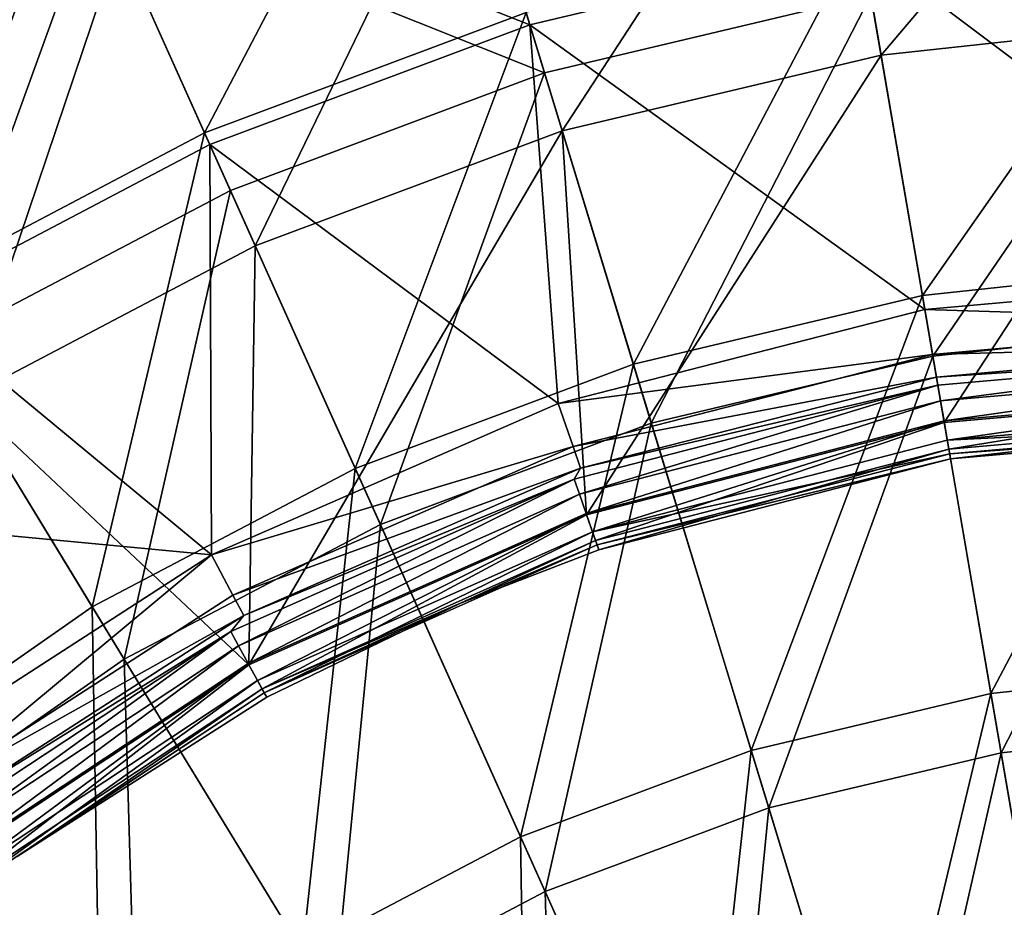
# Model space of a CAD drawing. Header units: millimetres. Extents: x 0 to 178, y -223 to 0.
# Tile 186 of 217: x 60 to 82, y -95 to -75. Entities that reach past the tile are written whole.
import ezdxf

# ---------------------------------------------------------------- set-up
doc = ezdxf.new("R2010")
doc.units = ezdxf.units.MM
doc.header["$LTSCALE"] = 25.4
doc.layers.get('0').update_dxf_attribs({"true_color": 0xff5454})

# ---------------------------------------------------------------- blocks, each defined once
blk = doc.blocks.new('VETRO-I-9132.STL#1')
at = {"color": 35, "true_color": 0x816c61}
mesh = blk.add_polyface(dxfattribs=at)
corners = [(64.837, 170.411, -357.793), (75.889, 168.997, -366.758), (68.173, 164.936, -366.758), (73.265, 174.847, -357.793)]
mesh.append_faces([[corners[k] for k in face] for face in [(0, 1, 2), (1, 0, 3)]], dxfattribs={"vtx0": -1, "color": 35})
mesh = blk.add_polyface(dxfattribs=at)
corners = [(84.053, 172.059, -366.758), (93.802, 166.713, -374.863), (86.231, 164.915, -374.863), (92.536, 174.073, -366.758)]
mesh.append_faces([[corners[k] for k in face] for face in [(0, 1, 2), (1, 0, 3)]], dxfattribs={"vtx0": -1, "color": 35})
mesh = blk.add_polyface(dxfattribs=at)
corners = [(76.387, 167.887, -255.681), (65.514, 169.3, -264.609), (73.797, 173.66, -264.609), (68.806, 163.897, -255.681)]
mesh.append_faces([[corners[k] for k in face] for face in [(0, 1, 2), (1, 0, 3)]], dxfattribs={"vtx0": -1, "color": 35})
mesh = blk.add_polyface(dxfattribs=at)
corners = [(93.996, 165.586, -247.617), (84.408, 170.895, -255.681), (92.742, 172.874, -255.681), (86.565, 163.822, -247.617)]
mesh.append_faces([[corners[k] for k in face] for face in [(0, 1, 2), (1, 0, 3)]], dxfattribs={"vtx0": -1, "color": 35})
mesh = blk.add_polyface(dxfattribs=at)
corners = [(74.213, 172.734, -357.99), (69.435, 162.866, -366.778), (76.881, 166.785, -366.778), (66.042, 168.433, -357.99)]
mesh.append_faces([[corners[k] for k in face] for face in [(0, 1, 2), (1, 0, 3)]], dxfattribs={"vtx0": -1, "color": 35})
mesh = blk.add_polyface(dxfattribs=at)
corners = [(101.313, 172.586, -366.778), (94.23, 164.225, -374.68), (101.651, 165.026, -374.68), (92.947, 171.684, -366.778)]
mesh.append_faces([[corners[k] for k in face] for face in [(0, 1, 2), (1, 0, 3)]], dxfattribs={"vtx0": -1, "color": 35})
mesh = blk.add_polyface(dxfattribs=at)
corners = [(78.826, 162.449, -246.448), (83.979, 172.302, -254.588), (75.785, 169.229, -254.588), (86.146, 165.194, -246.448)]
mesh.append_faces([[corners[k] for k in face] for face in [(0, 1, 2), (1, 0, 3)]], dxfattribs={"vtx0": -1, "color": 35})
mesh = blk.add_polyface(dxfattribs=at)
corners = [(75.889, 168.997, -366.758), (86.231, 164.915, -374.863), (78.945, 162.183, -374.863), (84.053, 172.059, -366.758)]
mesh.append_faces([[corners[k] for k in face] for face in [(0, 1, 2), (1, 0, 3)]], dxfattribs={"vtx0": -1, "color": 35})
mesh = blk.add_polyface(dxfattribs=at)
corners = [(92.947, 171.684, -366.778), (86.967, 162.5, -374.68), (94.23, 164.225, -374.68), (84.76, 169.74, -366.778)]
mesh.append_faces([[corners[k] for k in face] for face in [(0, 1, 2), (1, 0, 3)]], dxfattribs={"vtx0": -1, "color": 35})
mesh = blk.add_polyface(dxfattribs=at)
corners = [(86.565, 163.822, -247.617), (76.387, 167.887, -255.681), (84.408, 170.895, -255.681), (79.413, 161.14, -247.617)]
mesh.append_faces([[corners[k] for k in face] for face in [(0, 1, 2), (1, 0, 3)]], dxfattribs={"vtx0": -1, "color": 35})
mesh = blk.add_polyface(dxfattribs=at)
corners = [(79.979, 159.879, -374.68), (84.76, 169.74, -366.778), (76.881, 166.785, -366.778), (86.967, 162.5, -374.68)]
mesh.append_faces([[corners[k] for k in face] for face in [(0, 1, 2), (1, 0, 3)]], dxfattribs={"vtx0": -1, "color": 35})
mesh = blk.add_polyface(dxfattribs=at)
corners = [(71.908, 158.807, -246.448), (75.785, 169.229, -254.588), (68.041, 165.154, -254.588), (78.826, 162.449, -246.448)]
mesh.append_faces([[corners[k] for k in face] for face in [(0, 1, 2), (1, 0, 3)]], dxfattribs={"vtx0": -1, "color": 35})
mesh = blk.add_polyface(dxfattribs=at)
corners = [(75.889, 168.997, -366.758), (72.06, 158.559, -374.863), (68.173, 164.936, -366.758), (78.945, 162.183, -374.863)]
mesh.append_faces([[corners[k] for k in face] for face in [(0, 1, 2), (1, 0, 3)]], dxfattribs={"vtx0": -1, "color": 35})
mesh = blk.add_polyface(dxfattribs=at)
corners = [(76.387, 167.887, -255.681), (72.654, 157.583, -247.617), (68.806, 163.897, -255.681), (79.413, 161.14, -247.617)]
mesh.append_faces([[corners[k] for k in face] for face in [(0, 1, 2), (1, 0, 3)]], dxfattribs={"vtx0": -1, "color": 35})
mesh = blk.add_polyface(dxfattribs=at)
corners = [(95.173, 158.742, -239.288), (101.525, 167.839, -246.448), (93.753, 167, -246.448), (101.899, 159.468, -239.288)]
mesh.append_faces([[corners[k] for k in face] for face in [(0, 1, 2), (1, 0, 3)]], dxfattribs={"vtx0": -1, "color": 35})
mesh = blk.add_polyface(dxfattribs=at)
corners = [(103.811, 159.195, -381.985), (93.802, 166.713, -374.863), (101.538, 167.547, -374.863)]
mesh.append_faces([[corners[k] for k in face] for face in [(0, 1, 2)]], dxfattribs={"color": 35})
mesh = blk.add_polyface(dxfattribs=at)
corners = [(88.59, 157.179, -239.288), (93.753, 167, -246.448), (86.146, 165.194, -246.448), (95.173, 158.742, -239.288)]
mesh.append_faces([[corners[k] for k in face] for face in [(0, 1, 2), (1, 0, 3)]], dxfattribs={"vtx0": -1, "color": 35})
mesh = blk.add_polyface(dxfattribs=at)
corners = [(73.373, 156.403, -374.68), (76.881, 166.785, -366.778), (69.435, 162.866, -366.778), (79.979, 159.879, -374.68)]
mesh.append_faces([[corners[k] for k in face] for face in [(0, 1, 2), (1, 0, 3)]], dxfattribs={"vtx0": -1, "color": 35})
mesh = blk.add_polyface(dxfattribs=at)
corners = [(95.228, 158.423, -381.985), (86.231, 164.915, -374.863), (93.802, 166.713, -374.863)]
mesh.append_faces([[corners[k] for k in face] for face in [(0, 1, 2)]], dxfattribs={"color": 35})
mesh = blk.add_polyface(dxfattribs=at)
corners = [(103.811, 159.195, -381.985), (95.228, 158.423, -381.985), (93.802, 166.713, -374.863)]
mesh.append_faces([[corners[k] for k in face] for face in [(0, 1, 2)]], dxfattribs={"color": 35})
mesh = blk.add_polyface(dxfattribs=at)
corners = [(101.589, 166.405, -247.617), (95.41, 157.361, -240.541), (93.996, 165.586, -247.617), (101.962, 158.068, -240.541)]
mesh.append_faces([[corners[k] for k in face] for face in [(0, 1, 2), (1, 0, 3)]], dxfattribs={"vtx0": -1, "color": 35})
mesh = blk.add_polyface(dxfattribs=at)
corners = [(93.996, 165.586, -247.617), (88.999, 155.838, -240.541), (86.565, 163.822, -247.617), (95.41, 157.361, -240.541)]
mesh.append_faces([[corners[k] for k in face] for face in [(0, 1, 2), (1, 0, 3)]], dxfattribs={"vtx0": -1, "color": 35})
mesh = blk.add_polyface(dxfattribs=at)
corners = [(82.255, 154.803, -239.288), (86.146, 165.194, -246.448), (78.826, 162.449, -246.448), (88.59, 157.179, -239.288)]
mesh.append_faces([[corners[k] for k in face] for face in [(0, 1, 2), (1, 0, 3)]], dxfattribs={"vtx0": -1, "color": 35})
mesh = blk.add_polyface(dxfattribs=at)
corners = [(101.651, 165.026, -374.68), (94.23, 164.225, -374.68), (95.67, 155.85, -381.573)]
mesh.append_faces([[corners[k] for k in face] for face in [(0, 1, 2)]], dxfattribs={"color": 35})
mesh = blk.add_polyface(dxfattribs=at)
corners = [(104.051, 156.586, -381.573), (101.651, 165.026, -374.68), (95.67, 155.85, -381.573)]
mesh.append_faces([[corners[k] for k in face] for face in [(0, 1, 2)]], dxfattribs={"color": 35})
mesh = blk.add_polyface(dxfattribs=at)
corners = [(86.879, 156.283, -381.985), (78.945, 162.183, -374.863), (86.231, 164.915, -374.863)]
mesh.append_faces([[corners[k] for k in face] for face in [(0, 1, 2)]], dxfattribs={"color": 35})
mesh = blk.add_polyface(dxfattribs=at)
corners = [(95.228, 158.423, -381.985), (86.879, 156.283, -381.985), (86.231, 164.915, -374.863)]
mesh.append_faces([[corners[k] for k in face] for face in [(0, 1, 2)]], dxfattribs={"color": 35})
mesh = blk.add_polyface(dxfattribs=at)
corners = [(94.23, 164.225, -374.68), (86.967, 162.5, -374.68), (87.525, 153.744, -381.573)]
mesh.append_faces([[corners[k] for k in face] for face in [(0, 1, 2)]], dxfattribs={"color": 35})
mesh = blk.add_polyface(dxfattribs=at)
corners = [(95.67, 155.85, -381.573), (94.23, 164.225, -374.68), (87.525, 153.744, -381.573)]
mesh.append_faces([[corners[k] for k in face] for face in [(0, 1, 2)]], dxfattribs={"color": 35})
mesh = blk.add_polyface(dxfattribs=at)
corners = [(86.565, 163.822, -247.617), (82.829, 153.525, -240.541), (79.413, 161.14, -247.617), (88.999, 155.838, -240.541)]
mesh.append_faces([[corners[k] for k in face] for face in [(0, 1, 2), (1, 0, 3)]], dxfattribs={"vtx0": -1, "color": 35})
mesh = blk.add_polyface(dxfattribs=at)
corners = [(76.268, 151.652, -239.288), (78.826, 162.449, -246.448), (71.908, 158.807, -246.448), (82.255, 154.803, -239.288)]
mesh.append_faces([[corners[k] for k in face] for face in [(0, 1, 2), (1, 0, 3)]], dxfattribs={"vtx0": -1, "color": 35})
mesh = blk.add_polyface(dxfattribs=at)
corners = [(86.967, 162.5, -374.68), (79.979, 159.879, -374.68), (79.837, 150.326, -381.573)]
mesh.append_faces([[corners[k] for k in face] for face in [(0, 1, 2)]], dxfattribs={"color": 35})
mesh = blk.add_polyface(dxfattribs=at)
corners = [(87.525, 153.744, -381.573), (86.967, 162.5, -374.68), (79.837, 150.326, -381.573)]
mesh.append_faces([[corners[k] for k in face] for face in [(0, 1, 2)]], dxfattribs={"color": 35})
mesh = blk.add_polyface(dxfattribs=at)
corners = [(78.982, 152.833, -381.985), (72.06, 158.559, -374.863), (78.945, 162.183, -374.863)]
mesh.append_faces([[corners[k] for k in face] for face in [(0, 1, 2)]], dxfattribs={"color": 35})
mesh = blk.add_polyface(dxfattribs=at)
corners = [(86.879, 156.283, -381.985), (78.982, 152.833, -381.985), (78.945, 162.183, -374.863)]
mesh.append_faces([[corners[k] for k in face] for face in [(0, 1, 2)]], dxfattribs={"color": 35})
mesh = blk.add_polyface(dxfattribs=at)
corners = [(79.413, 161.14, -247.617), (76.998, 150.456, -240.541), (72.654, 157.583, -247.617), (82.829, 153.525, -240.541)]
mesh.append_faces([[corners[k] for k in face] for face in [(0, 1, 2), (1, 0, 3)]], dxfattribs={"vtx0": -1, "color": 35})
mesh = blk.add_polyface(dxfattribs=at)
corners = [(79.979, 159.879, -374.68), (73.373, 156.403, -374.68), (79.837, 150.326, -381.573)]
mesh.append_faces([[corners[k] for k in face] for face in [(0, 1, 2)]], dxfattribs={"color": 35})
mesh = blk.add_polyface(dxfattribs=at)
corners = [(96.732, 149.676, -233.217), (101.899, 159.468, -239.288), (95.173, 158.742, -239.288), (102.31, 150.278, -233.217)]
mesh.append_faces([[corners[k] for k in face] for face in [(0, 1, 2), (1, 0, 3)]], dxfattribs={"vtx0": -1, "color": 35})
mesh = blk.add_polyface(dxfattribs=at)
corners = [(95.228, 158.423, -381.985), (103.821, 158.159, -383.128), (95.403, 157.402, -383.128), (103.811, 159.195, -381.985)]
mesh.append_faces([[corners[k] for k in face] for face in [(0, 1, 2), (1, 0, 3)]], dxfattribs={"vtx0": -1, "color": 35})
mesh = blk.add_polyface(dxfattribs=at)
corners = [(70.723, 147.776, -239.288), (71.908, 158.807, -246.448), (65.501, 154.328, -246.448), (76.268, 151.652, -239.288)]
mesh.append_faces([[corners[k] for k in face] for face in [(0, 1, 2), (1, 0, 3)]], dxfattribs={"vtx0": -1, "color": 35})
mesh = blk.add_polyface(dxfattribs=at)
corners = [(78.982, 152.833, -381.985), (65.682, 154.1, -374.863), (72.06, 158.559, -374.863)]
mesh.append_faces([[corners[k] for k in face] for face in [(0, 1, 2)]], dxfattribs={"color": 35})
mesh = blk.add_polyface(dxfattribs=at)
corners = [(91.273, 148.38, -233.217), (95.173, 158.742, -239.288), (88.59, 157.179, -239.288), (96.732, 149.676, -233.217)]
mesh.append_faces([[corners[k] for k in face] for face in [(0, 1, 2), (1, 0, 3)]], dxfattribs={"vtx0": -1, "color": 35})
mesh = blk.add_polyface(dxfattribs=at)
corners = [(86.879, 156.283, -381.985), (95.403, 157.402, -383.128), (87.216, 155.304, -383.128), (95.228, 158.423, -381.985)]
mesh.append_faces([[corners[k] for k in face] for face in [(0, 1, 2), (1, 0, 3)]], dxfattribs={"vtx0": -1, "color": 35})
mesh = blk.add_polyface(dxfattribs=at)
corners = [(95.403, 157.402, -383.128), (103.825, 157.633, -384.578), (95.492, 156.884, -384.578), (103.821, 158.159, -383.128)]
mesh.append_faces([[corners[k] for k in face] for face in [(0, 1, 2), (1, 0, 3)]], dxfattribs={"vtx0": -1, "color": 35})
mesh = blk.add_polyface(dxfattribs=at)
corners = [(101.962, 158.068, -240.541), (96.964, 148.327, -234.565), (95.41, 157.361, -240.541), (102.371, 148.911, -234.565)]
mesh.append_faces([[corners[k] for k in face] for face in [(0, 1, 2), (1, 0, 3)]], dxfattribs={"vtx0": -1, "color": 35})
mesh = blk.add_polyface(dxfattribs=at)
corners = [(103.825, 157.633, -384.578), (104.047, 157.451, -385.009), (95.492, 156.884, -384.578)]
mesh.append_faces([[corners[k] for k in face] for face in [(0, 1, 2)]], dxfattribs={"color": 35})
mesh = blk.add_polyface(dxfattribs=at)
corners = [(72.654, 157.583, -247.617), (71.597, 146.68, -240.541), (66.395, 153.206, -247.617), (76.998, 150.456, -240.541)]
mesh.append_faces([[corners[k] for k in face] for face in [(0, 1, 2), (1, 0, 3)]], dxfattribs={"vtx0": -1, "color": 35})
mesh = blk.add_polyface(dxfattribs=at)
corners = [(87.216, 155.304, -383.128), (95.492, 156.884, -384.578), (87.387, 154.807, -384.578), (95.403, 157.402, -383.128)]
mesh.append_faces([[corners[k] for k in face] for face in [(0, 1, 2), (1, 0, 3)]], dxfattribs={"vtx0": -1, "color": 35})
mesh = blk.add_polyface(dxfattribs=at)
corners = [(95.492, 156.884, -384.578), (104.047, 157.451, -385.009), (95.523, 156.703, -385.009)]
mesh.append_faces([[corners[k] for k in face] for face in [(0, 1, 2)]], dxfattribs={"color": 35})
mesh = blk.add_polyface(dxfattribs=at)
corners = [(104.047, 157.451, -385.009), (95.586, 156.341, -385.3), (95.523, 156.703, -385.009), (104.048, 157.084, -385.3)]
mesh.append_faces([[corners[k] for k in face] for face in [(0, 1, 2), (1, 0, 3)]], dxfattribs={"vtx0": -1, "color": 35})
mesh = blk.add_polyface(dxfattribs=at)
corners = [(86.02, 146.41, -233.217), (88.59, 157.179, -239.288), (82.255, 154.803, -239.288), (91.273, 148.38, -233.217)]
mesh.append_faces([[corners[k] for k in face] for face in [(0, 1, 2), (1, 0, 3)]], dxfattribs={"vtx0": -1, "color": 35})
mesh = blk.add_polyface(dxfattribs=at)
corners = [(95.41, 157.361, -240.541), (91.672, 147.071, -234.565), (88.999, 155.838, -240.541), (96.964, 148.327, -234.565)]
mesh.append_faces([[corners[k] for k in face] for face in [(0, 1, 2), (1, 0, 3)]], dxfattribs={"vtx0": -1, "color": 35})
mesh = blk.add_polyface(dxfattribs=at)
corners = [(104.048, 157.084, -385.3), (95.664, 155.886, -385.38), (95.586, 156.341, -385.3), (104.051, 156.623, -385.38)]
mesh.append_faces([[corners[k] for k in face] for face in [(0, 1, 2), (1, 0, 3)]], dxfattribs={"vtx0": -1, "color": 35})
mesh = blk.add_polyface(dxfattribs=at)
corners = [(95.492, 156.884, -384.578), (95.523, 156.703, -385.009), (87.387, 154.807, -384.578)]
mesh.append_faces([[corners[k] for k in face] for face in [(0, 1, 2)]], dxfattribs={"color": 35})
mesh = blk.add_polyface(dxfattribs=at)
corners = [(87.387, 154.807, -384.578), (95.523, 156.703, -385.009), (87.24, 154.561, -385.009)]
mesh.append_faces([[corners[k] for k in face] for face in [(0, 1, 2)]], dxfattribs={"color": 35})
mesh = blk.add_polyface(dxfattribs=at)
corners = [(95.523, 156.703, -385.009), (87.361, 154.215, -385.3), (87.24, 154.561, -385.009), (95.586, 156.341, -385.3)]
mesh.append_faces([[corners[k] for k in face] for face in [(0, 1, 2), (1, 0, 3)]], dxfattribs={"vtx0": -1, "color": 35})
mesh = blk.add_polyface(dxfattribs=at)
corners = [(104.051, 156.623, -385.38), (95.739, 155.449, -385.23), (95.664, 155.886, -385.38), (104.053, 156.18, -385.23)]
mesh.append_faces([[corners[k] for k in face] for face in [(0, 1, 2), (1, 0, 3)]], dxfattribs={"vtx0": -1, "color": 35})
mesh = blk.add_polyface(dxfattribs=at)
corners = [(104.051, 156.586, -381.573), (95.775, 155.241, -382.286), (104.054, 155.969, -382.286), (95.67, 155.85, -381.573)]
mesh.append_faces([[corners[k] for k in face] for face in [(0, 1, 2), (1, 0, 3)]], dxfattribs={"vtx0": -1, "color": 35})
mesh = blk.add_polyface(dxfattribs=at)
corners = [(79.837, 150.326, -381.573), (73.373, 156.403, -374.68), (72.817, 145.69, -381.573)]
mesh.append_faces([[corners[k] for k in face] for face in [(0, 1, 2)]], dxfattribs={"color": 35})
mesh = blk.add_polyface(dxfattribs=at)
corners = [(78.982, 152.833, -381.985), (87.216, 155.304, -383.128), (79.472, 151.92, -383.128), (86.879, 156.283, -381.985)]
mesh.append_faces([[corners[k] for k in face] for face in [(0, 1, 2), (1, 0, 3)]], dxfattribs={"vtx0": -1, "color": 35})
mesh = blk.add_polyface(dxfattribs=at)
corners = [(95.586, 156.341, -385.3), (87.512, 153.779, -385.38), (87.361, 154.215, -385.3), (95.664, 155.886, -385.38)]
mesh.append_faces([[corners[k] for k in face] for face in [(0, 1, 2), (1, 0, 3)]], dxfattribs={"vtx0": -1, "color": 35})
mesh = blk.add_polyface(dxfattribs=at)
corners = [(104.055, 155.862, -384.886), (95.739, 155.449, -385.23), (104.053, 156.18, -385.23), (95.793, 155.136, -384.886)]
mesh.append_faces([[corners[k] for k in face] for face in [(0, 1, 2), (1, 0, 3)]], dxfattribs={"vtx0": -1, "color": 35})
mesh = blk.add_polyface(dxfattribs=at)
corners = [(88.999, 155.838, -240.541), (86.58, 145.161, -234.565), (82.829, 153.525, -240.541), (91.672, 147.071, -234.565)]
mesh.append_faces([[corners[k] for k in face] for face in [(0, 1, 2), (1, 0, 3)]], dxfattribs={"vtx0": -1, "color": 35})
mesh = blk.add_polyface(dxfattribs=at)
corners = [(95.664, 155.886, -385.38), (87.659, 153.36, -385.23), (87.512, 153.779, -385.38), (95.739, 155.449, -385.23)]
mesh.append_faces([[corners[k] for k in face] for face in [(0, 1, 2), (1, 0, 3)]], dxfattribs={"vtx0": -1, "color": 35})
mesh = blk.add_polyface(dxfattribs=at)
corners = [(95.67, 155.85, -381.573), (87.728, 153.161, -382.286), (95.775, 155.241, -382.286), (87.525, 153.744, -381.573)]
mesh.append_faces([[corners[k] for k in face] for face in [(0, 1, 2), (1, 0, 3)]], dxfattribs={"vtx0": -1, "color": 35})
mesh = blk.add_polyface(dxfattribs=at)
corners = [(104.054, 155.969, -382.286), (95.812, 155.022, -383.202), (104.055, 155.746, -383.202), (95.775, 155.241, -382.286)]
mesh.append_faces([[corners[k] for k in face] for face in [(0, 1, 2), (1, 0, 3)]], dxfattribs={"vtx0": -1, "color": 35})
mesh = blk.add_polyface(dxfattribs=at)
corners = [(104.055, 155.746, -384.433), (95.793, 155.136, -384.886), (104.055, 155.862, -384.886), (95.812, 155.022, -384.433)]
mesh.append_faces([[corners[k] for k in face] for face in [(0, 1, 2), (1, 0, 3)]], dxfattribs={"vtx0": -1, "color": 35})
mesh = blk.add_polyface(dxfattribs=at)
corners = [(104.055, 155.746, -383.202), (95.812, 155.022, -384.433), (104.055, 155.746, -384.433), (95.812, 155.022, -383.202)]
mesh.append_faces([[corners[k] for k in face] for face in [(0, 1, 2), (1, 0, 3)]], dxfattribs={"vtx0": -1, "color": 35})
mesh = blk.add_polyface(dxfattribs=at)
corners = [(95.793, 155.136, -384.886), (87.659, 153.36, -385.23), (95.739, 155.449, -385.23), (87.763, 153.06, -384.886)]
mesh.append_faces([[corners[k] for k in face] for face in [(0, 1, 2), (1, 0, 3)]], dxfattribs={"vtx0": -1, "color": 35})
mesh = blk.add_polyface(dxfattribs=at)
corners = [(79.472, 151.92, -383.128), (87.387, 154.807, -384.578), (79.721, 151.456, -384.578), (87.216, 155.304, -383.128)]
mesh.append_faces([[corners[k] for k in face] for face in [(0, 1, 2), (1, 0, 3)]], dxfattribs={"vtx0": -1, "color": 35})
mesh = blk.add_polyface(dxfattribs=at)
corners = [(95.775, 155.241, -382.286), (87.801, 152.951, -383.202), (95.812, 155.022, -383.202), (87.728, 153.161, -382.286)]
mesh.append_faces([[corners[k] for k in face] for face in [(0, 1, 2), (1, 0, 3)]], dxfattribs={"vtx0": -1, "color": 35})
mesh = blk.add_polyface(dxfattribs=at)
corners = [(95.812, 155.022, -384.433), (87.763, 153.06, -384.886), (95.793, 155.136, -384.886), (87.801, 152.951, -384.433)]
mesh.append_faces([[corners[k] for k in face] for face in [(0, 1, 2), (1, 0, 3)]], dxfattribs={"vtx0": -1, "color": 35})
mesh = blk.add_polyface(dxfattribs=at)
corners = [(95.812, 155.022, -383.202), (87.801, 152.951, -384.433), (95.812, 155.022, -384.433), (87.801, 152.951, -383.202)]
mesh.append_faces([[corners[k] for k in face] for face in [(0, 1, 2), (1, 0, 3)]], dxfattribs={"vtx0": -1, "color": 35})
mesh = blk.add_polyface(dxfattribs=at)
corners = [(81.055, 143.797, -233.217), (82.255, 154.803, -239.288), (76.268, 151.652, -239.288), (86.02, 146.41, -233.217)]
mesh.append_faces([[corners[k] for k in face] for face in [(0, 1, 2), (1, 0, 3)]], dxfattribs={"vtx0": -1, "color": 35})
mesh = blk.add_polyface(dxfattribs=at)
corners = [(87.387, 154.807, -384.578), (87.24, 154.561, -385.009), (79.721, 151.456, -384.578)]
mesh.append_faces([[corners[k] for k in face] for face in [(0, 1, 2)]], dxfattribs={"color": 35})
mesh = blk.add_polyface(dxfattribs=at)
corners = [(87.24, 154.561, -385.009), (79.598, 150.763, -385.3), (79.421, 151.085, -385.009), (87.361, 154.215, -385.3)]
mesh.append_faces([[corners[k] for k in face] for face in [(0, 1, 2), (1, 0, 3)]], dxfattribs={"vtx0": -1, "color": 35})
mesh = blk.add_polyface(dxfattribs=at)
corners = [(79.721, 151.456, -384.578), (87.24, 154.561, -385.009), (79.421, 151.085, -385.009)]
mesh.append_faces([[corners[k] for k in face] for face in [(0, 1, 2)]], dxfattribs={"color": 35})
mesh = blk.add_polyface(dxfattribs=at)
corners = [(78.982, 152.833, -381.985), (71.741, 148.16, -381.985), (65.682, 154.1, -374.863)]
mesh.append_faces([[corners[k] for k in face] for face in [(0, 1, 2)]], dxfattribs={"color": 35})
mesh = blk.add_polyface(dxfattribs=at)
corners = [(87.361, 154.215, -385.3), (79.819, 150.359, -385.38), (79.598, 150.763, -385.3), (87.512, 153.779, -385.38)]
mesh.append_faces([[corners[k] for k in face] for face in [(0, 1, 2), (1, 0, 3)]], dxfattribs={"vtx0": -1, "color": 35})
mesh = blk.add_polyface(dxfattribs=at)
corners = [(87.512, 153.779, -385.38), (80.032, 149.97, -385.23), (79.819, 150.359, -385.38), (87.659, 153.36, -385.23)]
mesh.append_faces([[corners[k] for k in face] for face in [(0, 1, 2), (1, 0, 3)]], dxfattribs={"vtx0": -1, "color": 35})
mesh = blk.add_polyface(dxfattribs=at)
corners = [(87.525, 153.744, -381.573), (80.134, 149.785, -382.286), (87.728, 153.161, -382.286), (79.837, 150.326, -381.573)]
mesh.append_faces([[corners[k] for k in face] for face in [(0, 1, 2), (1, 0, 3)]], dxfattribs={"vtx0": -1, "color": 35})
mesh = blk.add_polyface(dxfattribs=at)
corners = [(82.829, 153.525, -240.541), (81.767, 142.628, -234.565), (76.998, 150.456, -240.541), (86.58, 145.161, -234.565)]
mesh.append_faces([[corners[k] for k in face] for face in [(0, 1, 2), (1, 0, 3)]], dxfattribs={"vtx0": -1, "color": 35})
mesh = blk.add_polyface(dxfattribs=at)
corners = [(87.659, 153.36, -385.23), (80.185, 149.691, -384.886), (80.032, 149.97, -385.23), (87.763, 153.06, -384.886)]
mesh.append_faces([[corners[k] for k in face] for face in [(0, 1, 2), (1, 0, 3)]], dxfattribs={"vtx0": -1, "color": 35})
mesh = blk.add_polyface(dxfattribs=at)
corners = [(80.134, 149.785, -382.286), (84.655, 151.733, -383.202), (87.728, 153.161, -382.286)]
mesh.append_faces([[corners[k] for k in face] for face in [(0, 1, 2)]], dxfattribs={"color": 35})
mesh = blk.add_polyface(dxfattribs=at)
corners = [(87.728, 153.161, -382.286), (84.655, 151.733, -383.202), (87.801, 152.951, -383.202)]
mesh.append_faces([[corners[k] for k in face] for face in [(0, 1, 2)]], dxfattribs={"color": 35})
mesh = blk.add_polyface(dxfattribs=at)
corners = [(84.655, 151.733, -384.433), (80.185, 149.691, -384.886), (87.763, 153.06, -384.886)]
mesh.append_faces([[corners[k] for k in face] for face in [(0, 1, 2)]], dxfattribs={"color": 35})
mesh = blk.add_polyface(dxfattribs=at)
corners = [(84.655, 151.733, -384.433), (87.763, 153.06, -384.886), (87.801, 152.951, -384.433)]
mesh.append_faces([[corners[k] for k in face] for face in [(0, 1, 2)]], dxfattribs={"color": 35})
mesh = blk.add_polyface(dxfattribs=at)
corners = [(87.801, 152.951, -383.202), (84.655, 151.733, -384.433), (87.801, 152.951, -384.433), (84.655, 151.733, -383.202)]
mesh.append_faces([[corners[k] for k in face] for face in [(0, 1, 2), (1, 0, 3)]], dxfattribs={"vtx0": -1, "color": 35})
mesh = blk.add_polyface(dxfattribs=at)
corners = [(78.982, 152.833, -381.985), (72.371, 147.338, -383.128), (71.741, 148.16, -381.985), (79.472, 151.92, -383.128)]
mesh.append_faces([[corners[k] for k in face] for face in [(0, 1, 2), (1, 0, 3)]], dxfattribs={"vtx0": -1, "color": 35})
mesh = blk.add_polyface(dxfattribs=at)
corners = [(72.371, 147.338, -383.128), (79.721, 151.456, -384.578), (72.691, 146.92, -384.578), (79.472, 151.92, -383.128)]
mesh.append_faces([[corners[k] for k in face] for face in [(0, 1, 2), (1, 0, 3)]], dxfattribs={"vtx0": -1, "color": 35})
mesh = blk.add_polyface(dxfattribs=at)
corners = [(76.457, 140.582, -233.217), (76.268, 151.652, -239.288), (70.723, 147.776, -239.288), (81.055, 143.797, -233.217)]
mesh.append_faces([[corners[k] for k in face] for face in [(0, 1, 2), (1, 0, 3)]], dxfattribs={"vtx0": -1, "color": 35})
mesh = blk.add_polyface(dxfattribs=at)
corners = [(80.134, 149.785, -382.286), (80.24, 149.59, -383.202), (84.655, 151.733, -383.202)]
mesh.append_faces([[corners[k] for k in face] for face in [(0, 1, 2)]], dxfattribs={"color": 35})
mesh = blk.add_polyface(dxfattribs=at)
corners = [(80.24, 149.59, -384.433), (80.185, 149.691, -384.886), (84.655, 151.733, -384.433)]
mesh.append_faces([[corners[k] for k in face] for face in [(0, 1, 2)]], dxfattribs={"color": 35})
mesh = blk.add_polyface(dxfattribs=at)
corners = [(84.655, 151.733, -383.202), (80.24, 149.59, -384.433), (84.655, 151.733, -384.433), (80.24, 149.59, -383.202)]
mesh.append_faces([[corners[k] for k in face] for face in [(0, 1, 2), (1, 0, 3)]], dxfattribs={"vtx0": -1, "color": 35})
mesh = blk.add_polyface(dxfattribs=at)
corners = [(79.721, 151.456, -384.578), (79.421, 151.085, -385.009), (72.691, 146.92, -384.578)]
mesh.append_faces([[corners[k] for k in face] for face in [(0, 1, 2)]], dxfattribs={"color": 35})
mesh = blk.add_polyface(dxfattribs=at)
corners = [(72.691, 146.92, -384.578), (79.421, 151.085, -385.009), (72.282, 146.37, -385.009)]
mesh.append_faces([[corners[k] for k in face] for face in [(0, 1, 2)]], dxfattribs={"color": 35})
mesh = blk.add_polyface(dxfattribs=at)
corners = [(79.421, 151.085, -385.009), (72.509, 146.082, -385.3), (72.282, 146.37, -385.009), (79.598, 150.763, -385.3)]
mesh.append_faces([[corners[k] for k in face] for face in [(0, 1, 2), (1, 0, 3)]], dxfattribs={"vtx0": -1, "color": 35})
mesh = blk.add_polyface(dxfattribs=at)
corners = [(79.598, 150.763, -385.3), (72.794, 145.719, -385.38), (72.509, 146.082, -385.3), (79.819, 150.359, -385.38)]
mesh.append_faces([[corners[k] for k in face] for face in [(0, 1, 2), (1, 0, 3)]], dxfattribs={"vtx0": -1, "color": 35})
mesh = blk.add_polyface(dxfattribs=at)
corners = [(76.998, 150.456, -240.541), (77.31, 139.512, -234.565), (71.597, 146.68, -240.541), (81.767, 142.628, -234.565)]
mesh.append_faces([[corners[k] for k in face] for face in [(0, 1, 2), (1, 0, 3)]], dxfattribs={"vtx0": -1, "color": 35})
mesh = blk.add_polyface(dxfattribs=at)
corners = [(79.819, 150.359, -385.38), (73.068, 145.37, -385.23), (72.794, 145.719, -385.38), (80.032, 149.97, -385.23)]
mesh.append_faces([[corners[k] for k in face] for face in [(0, 1, 2), (1, 0, 3)]], dxfattribs={"vtx0": -1, "color": 35})
mesh = blk.add_polyface(dxfattribs=at)
corners = [(73.198, 145.205, -382.286), (79.837, 150.326, -381.573), (72.817, 145.69, -381.573), (80.134, 149.785, -382.286)]
mesh.append_faces([[corners[k] for k in face] for face in [(0, 1, 2), (1, 0, 3)]], dxfattribs={"vtx0": -1, "color": 35})
mesh = blk.add_polyface(dxfattribs=at)
corners = [(98.406, 139.941, -228.327), (102.31, 150.278, -233.217), (96.732, 149.676, -233.217), (102.751, 140.41, -228.327)]
mesh.append_faces([[corners[k] for k in face] for face in [(0, 1, 2), (1, 0, 3)]], dxfattribs={"vtx0": -1, "color": 35})
mesh = blk.add_polyface(dxfattribs=at)
corners = [(80.032, 149.97, -385.23), (73.265, 145.12, -384.886), (73.068, 145.37, -385.23), (80.185, 149.691, -384.886)]
mesh.append_faces([[corners[k] for k in face] for face in [(0, 1, 2), (1, 0, 3)]], dxfattribs={"vtx0": -1, "color": 35})
mesh = blk.add_polyface(dxfattribs=at)
corners = [(73.198, 145.205, -382.286), (74.556, 145.959, -383.202), (80.134, 149.785, -382.286)]
mesh.append_faces([[corners[k] for k in face] for face in [(0, 1, 2)]], dxfattribs={"color": 35})
mesh = blk.add_polyface(dxfattribs=at)
corners = [(80.134, 149.785, -382.286), (74.556, 145.959, -383.202), (80.24, 149.59, -383.202)]
mesh.append_faces([[corners[k] for k in face] for face in [(0, 1, 2)]], dxfattribs={"color": 35})
mesh = blk.add_polyface(dxfattribs=at)
corners = [(74.556, 145.959, -384.433), (73.265, 145.12, -384.886), (80.185, 149.691, -384.886)]
mesh.append_faces([[corners[k] for k in face] for face in [(0, 1, 2)]], dxfattribs={"color": 35})
mesh = blk.add_polyface(dxfattribs=at)
corners = [(74.556, 145.959, -384.433), (80.185, 149.691, -384.886), (80.24, 149.59, -384.433)]
mesh.append_faces([[corners[k] for k in face] for face in [(0, 1, 2)]], dxfattribs={"color": 35})
mesh = blk.add_polyface(dxfattribs=at)
corners = [(80.24, 149.59, -383.202), (74.556, 145.959, -384.433), (80.24, 149.59, -384.433), (74.556, 145.959, -383.202)]
mesh.append_faces([[corners[k] for k in face] for face in [(0, 1, 2), (1, 0, 3)]], dxfattribs={"vtx0": -1, "color": 35})
mesh = blk.add_polyface(dxfattribs=at)
corners = [(94.154, 138.932, -228.327), (96.732, 149.676, -233.217), (91.273, 148.38, -233.217), (98.406, 139.941, -228.327)]
mesh.append_faces([[corners[k] for k in face] for face in [(0, 1, 2), (1, 0, 3)]], dxfattribs={"vtx0": -1, "color": 35})
mesh = blk.add_polyface(dxfattribs=at)
corners = [(102.371, 148.911, -234.565), (98.632, 138.628, -229.783), (96.964, 148.327, -234.565), (102.81, 139.079, -229.783)]
mesh.append_faces([[corners[k] for k in face] for face in [(0, 1, 2), (1, 0, 3)]], dxfattribs={"vtx0": -1, "color": 35})
mesh = blk.add_polyface(dxfattribs=at)
corners = [(90.062, 137.397, -228.327), (91.273, 148.38, -233.217), (86.02, 146.41, -233.217), (94.154, 138.932, -228.327)]
mesh.append_faces([[corners[k] for k in face] for face in [(0, 1, 2), (1, 0, 3)]], dxfattribs={"vtx0": -1, "color": 35})
mesh = blk.add_polyface(dxfattribs=at)
corners = [(96.964, 148.327, -234.565), (94.543, 137.657, -229.783), (91.672, 147.071, -234.565), (98.632, 138.628, -229.783)]
mesh.append_faces([[corners[k] for k in face] for face in [(0, 1, 2), (1, 0, 3)]], dxfattribs={"vtx0": -1, "color": 35})
mesh = blk.add_polyface(dxfattribs=at)
corners = [(72.298, 136.817, -233.217), (70.723, 147.776, -239.288), (65.708, 143.235, -239.288), (76.457, 140.582, -233.217)]
mesh.append_faces([[corners[k] for k in face] for face in [(0, 1, 2), (1, 0, 3)]], dxfattribs={"vtx0": -1, "color": 35})
mesh = blk.add_polyface(dxfattribs=at)
corners = [(91.672, 147.071, -234.565), (90.608, 136.181, -229.783), (86.58, 145.161, -234.565), (94.543, 137.657, -229.783)]
mesh.append_faces([[corners[k] for k in face] for face in [(0, 1, 2), (1, 0, 3)]], dxfattribs={"vtx0": -1, "color": 35})
mesh = blk.add_polyface(dxfattribs=at)
corners = [(71.597, 146.68, -240.541), (73.278, 135.862, -234.565), (66.712, 142.257, -240.541), (77.31, 139.512, -234.565)]
mesh.append_faces([[corners[k] for k in face] for face in [(0, 1, 2), (1, 0, 3)]], dxfattribs={"vtx0": -1, "color": 35})
mesh = blk.add_polyface(dxfattribs=at)
corners = [(86.195, 135.362, -228.327), (86.02, 146.41, -233.217), (81.055, 143.797, -233.217), (90.062, 137.397, -228.327)]
mesh.append_faces([[corners[k] for k in face] for face in [(0, 1, 2), (1, 0, 3)]], dxfattribs={"vtx0": -1, "color": 35})
mesh = blk.add_polyface(dxfattribs=at)
corners = [(86.58, 145.161, -234.565), (86.889, 134.224, -229.783), (81.767, 142.628, -234.565), (90.608, 136.181, -229.783)]
mesh.append_faces([[corners[k] for k in face] for face in [(0, 1, 2), (1, 0, 3)]], dxfattribs={"vtx0": -1, "color": 35})

msp = doc.modelspace()

# ---------------------------------------------------------------- block references
at = {"color": 0}
msp.add_blockref('VETRO-I-9132.STL#1', (-15.066, -239.983, 385.38), dxfattribs=at)

doc.saveas('drawing.dxf')
